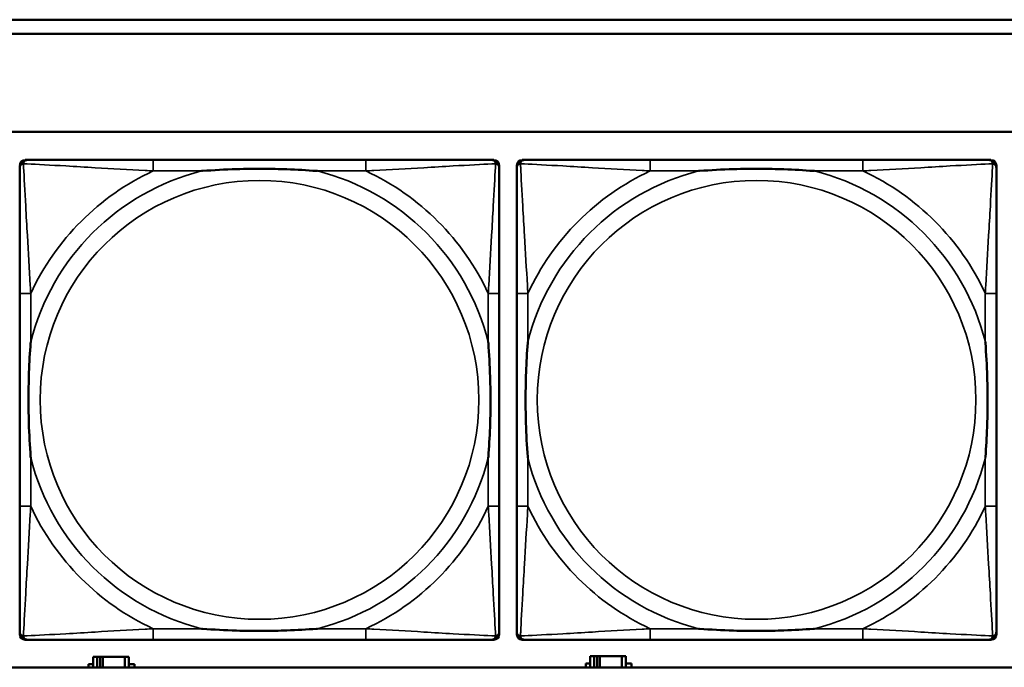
# Model space of a CAD drawing. Header units: inches. Extents: x 1.9 to 64.4, y 1.6 to 69.2.
# Tile 131 of 256: x 38.1 to 39.5, y 43.7 to 44.6. Entities that reach past the tile are written whole.
import ezdxf

# ---------------------------------------------------------------- set-up
doc = ezdxf.new("R2010")
doc.units = ezdxf.units.IN
doc.header["$MEASUREMENT"] = 0
doc.layers.add('Visible (ANSI)', color=7, linetype='Continuous', lineweight=50)
doc.layers.add('Visible Narrow (ANSI)', color=7, linetype='Continuous', lineweight=35)

msp = doc.modelspace()

# ---------------------------------------------------------------- linework, layer by layer
at = {"layer": 'Visible (ANSI)'}
for p, q in [((34.155, 44.5963), (45.17, 44.5963)), ((45.17, 44.5763), (34.155, 44.5763)), ((22.395, 44.4363), (45.17, 44.4363)), ((38.0738, 44.396), (38.0778, 44.396)), ((38.5604, 44.396), (38.2565, 44.396)), ((38.7392, 44.396), (38.7431, 44.396)), ((38.751, 44.3881), (38.751, 44.3842)), ((38.7759, 43.7189), (38.7759, 44.3881)), ((38.7838, 44.396), (38.7878, 44.396)), ((39.2704, 44.396), (38.9665, 44.396)), ((39.4492, 44.396), (39.4531, 44.396)), ((39.461, 44.3881), (39.461, 44.3842)), ((38.0659, 44.2055), (38.0659, 43.9015)), ((38.751, 43.9015), (38.751, 44.2055)), ((38.7759, 44.2055), (38.7759, 43.9015)), ((39.461, 43.9015), (39.461, 44.2055)), ((38.7431, 43.711), (38.0738, 43.711)), ((38.2565, 43.711), (38.5604, 43.711)), ((38.751, 43.7228), (38.751, 43.7189)), ((39.4531, 43.711), (38.7838, 43.711)), ((38.9665, 43.711), (39.2704, 43.711)), ((39.461, 43.7228), (39.461, 43.7189)), ((38.1767, 43.6866), (38.1709, 43.6866)), ((38.1709, 43.6866), (38.1709, 43.6716)), ((38.1767, 43.6866), (38.1807, 43.6866)), ((38.1767, 43.6716), (38.1767, 43.6866)), ((38.1807, 43.6716), (38.1807, 43.6866)), ((38.1807, 43.6866), (38.1848, 43.6866)), ((38.1848, 43.6866), (38.1848, 43.6716)), ((38.1848, 43.6866), (38.216, 43.6866)), ((38.216, 43.6866), (38.216, 43.6716)), ((38.2219, 43.6866), (38.216, 43.6866)), ((38.2219, 43.6716), (38.2219, 43.6866)), ((38.8867, 43.6876), (38.8809, 43.6876)), ((38.8809, 43.6876), (38.8809, 43.6716)), ((38.8867, 43.6876), (38.8907, 43.6876)), ((38.8867, 43.6716), (38.8867, 43.6876)), ((38.8907, 43.6716), (38.8907, 43.6876)), ((38.8907, 43.6876), (38.8948, 43.6876)), ((38.8948, 43.6876), (38.8948, 43.6716)), ((38.8948, 43.6876), (38.926, 43.6876)), ((38.926, 43.6876), (38.926, 43.6716)), ((38.9319, 43.6876), (38.926, 43.6876)), ((38.9319, 43.6716), (38.9319, 43.6876)), ((45.17, 43.6716), (22.395, 43.6716)), ((38.1644, 43.6716), (38.1644, 43.6761)), ((38.1644, 43.6761), (38.1709, 43.6761)), ((38.2219, 43.6761), (38.23, 43.6761)), ((38.23, 43.6761), (38.23, 43.6716)), ((38.8744, 43.6716), (38.8744, 43.6771)), ((38.8744, 43.6771), (38.8809, 43.6771)), ((38.9319, 43.6771), (38.94, 43.6771)), ((38.94, 43.6771), (38.94, 43.6716))]:
    msp.add_line(p, q, dxfattribs=at)
for centre, radius, start, end in [((38.0738, 44.3881), 0.00787, 90, 180), ((38.0778, 44.3842), 0.0118, 90, 180), ((38.7392, 44.3842), 0.0118, 0, 90), ((38.7431, 44.3881), 0.00787, 0, 90), ((38.7838, 44.3881), 0.00787, 90, 180), ((38.7878, 44.3842), 0.0118, 90, 180), ((39.4492, 44.3842), 0.0118, 0, 90), ((39.4531, 44.3881), 0.00787, 0, 90), ((38.0778, 43.7228), 0.0118, 180, 270), ((38.0738, 43.7189), 0.00787, 180, 270), ((38.7392, 43.7228), 0.0118, 270, 360), ((38.7431, 43.7189), 0.00787, 270, 0), ((38.7878, 43.7228), 0.0118, 180, 270), ((38.7838, 43.7189), 0.00787, 180, 270), ((39.4492, 43.7228), 0.0118, 270, 360), ((39.4531, 43.7189), 0.00787, 270, 0)]:
    msp.add_arc(centre, radius, start, end, dxfattribs=at)
for points, knots in [([(38.2565, 44.396), (38.2529, 44.396), (38.2493, 44.396), (38.2457, 44.396), (38.2125, 44.396), (38.1788, 44.396), (38.148, 44.396), (38.121, 44.396), (38.0955, 44.396), (38.082, 44.396), (38.0804, 44.396), (38.079, 44.396), (38.0778, 44.396)], [0, 0, 0, 0, 0.0272471, 0.0272471, 0.0272471, 0.2790553, 0.2790553, 0.2790553, 0.4988354, 0.4988354, 0.4988354, 0.5252205, 0.5252205, 0.5252205, 0.5252205]), ([(38.7392, 44.396), (38.7243, 44.396), (38.6827, 44.396), (38.642, 44.396), (38.6155, 44.396), (38.5876, 44.396), (38.5604, 44.396)], [-0.5252205, -0.5252205, -0.5252205, -0.5252205, -0.20743, -0.20743, -0.20743, 0, 0, 0, 0]), ([(38.9665, 44.396), (38.9629, 44.396), (38.9593, 44.396), (38.9557, 44.396), (38.9225, 44.396), (38.8888, 44.396), (38.858, 44.396), (38.831, 44.396), (38.8055, 44.396), (38.792, 44.396), (38.7904, 44.396), (38.789, 44.396), (38.7878, 44.396)], [0, 0, 0, 0, 0.0272471, 0.0272471, 0.0272471, 0.2790553, 0.2790553, 0.2790553, 0.4988354, 0.4988354, 0.4988354, 0.5252205, 0.5252205, 0.5252205, 0.5252205]), ([(39.4492, 44.396), (39.4343, 44.396), (39.3927, 44.396), (39.352, 44.396), (39.3255, 44.396), (39.2976, 44.396), (39.2704, 44.396)], [-0.5252205, -0.5252205, -0.5252205, -0.5252205, -0.20743, -0.20743, -0.20743, 0, 0, 0, 0]), ([(38.0659, 44.3842), (38.0659, 44.3693), (38.0659, 44.3277), (38.0659, 44.2871), (38.0659, 44.2605), (38.0659, 44.2327), (38.0659, 44.2055)], [-0.5252205, -0.5252205, -0.5252205, -0.5252205, -0.20743, -0.20743, -0.20743, 0, 0, 0, 0]), ([(38.3257, 44.3803), (38.3261, 44.3803), (38.3266, 44.3803), (38.3431, 44.3816), (38.3591, 44.3824), (38.3821, 44.3831), (38.3888, 44.3833), (38.398, 44.3834), (38.4004, 44.3834), (38.4045, 44.3834), (38.4061, 44.3834), (38.4093, 44.3834), (38.4108, 44.3834), (38.4144, 44.3834), (38.4164, 44.3834), (38.4226, 44.3834), (38.4267, 44.3833), (38.4364, 44.3831), (38.442, 44.3829), (38.4618, 44.3822), (38.4759, 44.3814), (38.4903, 44.3803), (38.4908, 44.3803), (38.4912, 44.3803)], [-0.416114, -0.416114, -0.416114, -0.416114, -0.4127691, -0.4127691, -0.2896446, -0.2896446, -0.2388934, -0.2388934, -0.2201881, -0.2201881, -0.2080204, -0.2080204, -0.196499, -0.196499, -0.1809939, -0.1809939, -0.149741, -0.149741, -0.1073162, -0.1073162, 0, 0, 0.0033356, 0.0033356, 0.0033356, 0.0033356]), ([(38.751, 44.2055), (38.751, 44.209), (38.751, 44.2126), (38.751, 44.2162), (38.751, 44.2494), (38.751, 44.2831), (38.751, 44.314), (38.751, 44.3409), (38.751, 44.3665), (38.751, 44.3799), (38.751, 44.3815), (38.751, 44.383), (38.751, 44.3842)], [0, 0, 0, 0, 0.0272471, 0.0272471, 0.0272471, 0.2790553, 0.2790553, 0.2790553, 0.4988354, 0.4988354, 0.4988354, 0.5252205, 0.5252205, 0.5252205, 0.5252205]), ([(38.7759, 44.3842), (38.7759, 44.3693), (38.7759, 44.3277), (38.7759, 44.2871), (38.7759, 44.2605), (38.7759, 44.2327), (38.7759, 44.2055)], [-0.5252205, -0.5252205, -0.5252205, -0.5252205, -0.20743, -0.20743, -0.20743, 0, 0, 0, 0]), ([(39.0357, 44.3803), (39.0361, 44.3803), (39.0366, 44.3803), (39.0531, 44.3816), (39.0691, 44.3824), (39.0921, 44.3831), (39.0988, 44.3833), (39.108, 44.3834), (39.1104, 44.3834), (39.1145, 44.3834), (39.1161, 44.3834), (39.1193, 44.3834), (39.1208, 44.3834), (39.1244, 44.3834), (39.1264, 44.3834), (39.1326, 44.3834), (39.1367, 44.3833), (39.1464, 44.3831), (39.152, 44.3829), (39.1718, 44.3822), (39.1859, 44.3814), (39.2003, 44.3803), (39.2008, 44.3803), (39.2012, 44.3803)], [-0.416114, -0.416114, -0.416114, -0.416114, -0.4127691, -0.4127691, -0.2896446, -0.2896446, -0.2388934, -0.2388934, -0.2201881, -0.2201881, -0.2080204, -0.2080204, -0.196499, -0.196499, -0.1809939, -0.1809939, -0.149741, -0.149741, -0.1073162, -0.1073162, 0, 0, 0.0033356, 0.0033356, 0.0033356, 0.0033356]), ([(39.461, 44.2055), (39.461, 44.209), (39.461, 44.2126), (39.461, 44.2162), (39.461, 44.2494), (39.461, 44.2831), (39.461, 44.314), (39.461, 44.3409), (39.461, 44.3665), (39.461, 44.3799), (39.461, 44.3815), (39.461, 44.383), (39.461, 44.3842)], [0, 0, 0, 0, 0.0272471, 0.0272471, 0.0272471, 0.2790553, 0.2790553, 0.2790553, 0.4988354, 0.4988354, 0.4988354, 0.5252205, 0.5252205, 0.5252205, 0.5252205]), ([(38.0817, 43.9708), (38.0817, 43.9712), (38.0816, 43.9716), (38.0804, 43.9881), (38.0795, 44.0042), (38.0788, 44.0271), (38.0787, 44.0338), (38.0786, 44.043), (38.0785, 44.0455), (38.0785, 44.0496), (38.0785, 44.0512), (38.0785, 44.0543), (38.0785, 44.0558), (38.0785, 44.0594), (38.0785, 44.0615), (38.0786, 44.0676), (38.0787, 44.0718), (38.0789, 44.0815), (38.079, 44.0871), (38.0797, 44.1069), (38.0805, 44.1209), (38.0816, 44.1354), (38.0817, 44.1358), (38.0817, 44.1362)], [-0.416114, -0.416114, -0.416114, -0.416114, -0.4127691, -0.4127691, -0.2896446, -0.2896446, -0.2388934, -0.2388934, -0.2201881, -0.2201881, -0.2080204, -0.2080204, -0.196499, -0.196499, -0.1809939, -0.1809939, -0.149741, -0.149741, -0.1073162, -0.1073162, 0, 0, 0.0033356, 0.0033356, 0.0033356, 0.0033356]), ([(38.7352, 44.1362), (38.7353, 44.1358), (38.7353, 44.1354), (38.7365, 44.1189), (38.7374, 44.1028), (38.7381, 44.0799), (38.7382, 44.0732), (38.7384, 44.064), (38.7384, 44.0615), (38.7384, 44.0574), (38.7384, 44.0558), (38.7384, 44.0527), (38.7384, 44.0512), (38.7384, 44.0476), (38.7384, 44.0456), (38.7383, 44.0394), (38.7383, 44.0352), (38.7381, 44.0255), (38.7379, 44.0199), (38.7372, 44.0002), (38.7364, 43.9861), (38.7353, 43.9716), (38.7353, 43.9712), (38.7352, 43.9708)], [-0.416114, -0.416114, -0.416114, -0.416114, -0.4127691, -0.4127691, -0.2896446, -0.2896446, -0.2388934, -0.2388934, -0.2201881, -0.2201881, -0.2080204, -0.2080204, -0.196499, -0.196499, -0.1809939, -0.1809939, -0.149741, -0.149741, -0.1073162, -0.1073162, 0, 0, 0.0033356, 0.0033356, 0.0033356, 0.0033356]), ([(38.7917, 43.9708), (38.7917, 43.9712), (38.7916, 43.9716), (38.7904, 43.9881), (38.7895, 44.0042), (38.7888, 44.0271), (38.7887, 44.0338), (38.7886, 44.043), (38.7885, 44.0455), (38.7885, 44.0496), (38.7885, 44.0512), (38.7885, 44.0543), (38.7885, 44.0558), (38.7885, 44.0594), (38.7885, 44.0615), (38.7886, 44.0676), (38.7887, 44.0718), (38.7889, 44.0815), (38.789, 44.0871), (38.7897, 44.1069), (38.7905, 44.1209), (38.7916, 44.1354), (38.7917, 44.1358), (38.7917, 44.1362)], [-0.416114, -0.416114, -0.416114, -0.416114, -0.4127691, -0.4127691, -0.2896446, -0.2896446, -0.2388934, -0.2388934, -0.2201881, -0.2201881, -0.2080204, -0.2080204, -0.196499, -0.196499, -0.1809939, -0.1809939, -0.149741, -0.149741, -0.1073162, -0.1073162, 0, 0, 0.0033356, 0.0033356, 0.0033356, 0.0033356]), ([(39.4452, 44.1362), (39.4453, 44.1358), (39.4453, 44.1354), (39.4465, 44.1189), (39.4474, 44.1028), (39.4481, 44.0799), (39.4482, 44.0732), (39.4484, 44.064), (39.4484, 44.0615), (39.4484, 44.0574), (39.4484, 44.0558), (39.4484, 44.0527), (39.4484, 44.0512), (39.4484, 44.0476), (39.4484, 44.0456), (39.4483, 44.0394), (39.4483, 44.0352), (39.4481, 44.0255), (39.4479, 44.0199), (39.4472, 44.0002), (39.4464, 43.9861), (39.4453, 43.9716), (39.4453, 43.9712), (39.4452, 43.9708)], [-0.416114, -0.416114, -0.416114, -0.416114, -0.4127691, -0.4127691, -0.2896446, -0.2896446, -0.2388934, -0.2388934, -0.2201881, -0.2201881, -0.2080204, -0.2080204, -0.196499, -0.196499, -0.1809939, -0.1809939, -0.149741, -0.149741, -0.1073162, -0.1073162, 0, 0, 0.0033356, 0.0033356, 0.0033356, 0.0033356]), ([(38.0659, 43.9015), (38.0659, 43.8743), (38.0659, 43.8465), (38.0659, 43.8199), (38.0659, 43.7793), (38.0659, 43.7377), (38.0659, 43.7228)], [3.9382945, 3.9382945, 3.9382945, 3.9382945, 4.1457245, 4.1457245, 4.1457245, 4.463515, 4.463515, 4.463515, 4.463515]), ([(38.751, 43.7228), (38.751, 43.7377), (38.751, 43.7793), (38.751, 43.8199), (38.751, 43.8465), (38.751, 43.8743), (38.751, 43.9015)], [-0.5252205, -0.5252205, -0.5252205, -0.5252205, -0.20743, -0.20743, -0.20743, 0, 0, 0, 0]), ([(38.7759, 43.9015), (38.7759, 43.8743), (38.7759, 43.8465), (38.7759, 43.8199), (38.7759, 43.7793), (38.7759, 43.7377), (38.7759, 43.7228)], [3.9382945, 3.9382945, 3.9382945, 3.9382945, 4.1457245, 4.1457245, 4.1457245, 4.463515, 4.463515, 4.463515, 4.463515]), ([(39.461, 43.7228), (39.461, 43.7377), (39.461, 43.7793), (39.461, 43.8199), (39.461, 43.8465), (39.461, 43.8743), (39.461, 43.9015)], [-0.5252205, -0.5252205, -0.5252205, -0.5252205, -0.20743, -0.20743, -0.20743, 0, 0, 0, 0]), ([(38.4912, 43.7267), (38.4908, 43.7267), (38.4903, 43.7267), (38.4759, 43.7256), (38.4618, 43.7248), (38.442, 43.7241), (38.4364, 43.7239), (38.4267, 43.7237), (38.4226, 43.7236), (38.4164, 43.7236), (38.4144, 43.7236), (38.4108, 43.7236), (38.4093, 43.7236), (38.4061, 43.7236), (38.4045, 43.7236), (38.4004, 43.7236), (38.398, 43.7236), (38.3888, 43.7237), (38.3821, 43.7239), (38.3591, 43.7246), (38.3431, 43.7254), (38.3266, 43.7267), (38.3261, 43.7267), (38.3257, 43.7267)], [-0.4149464, -0.4149464, -0.4149464, -0.4149464, -0.41162, -0.41162, -0.3046026, -0.3046026, -0.2622958, -0.2622958, -0.23113, -0.23113, -0.215668, -0.215668, -0.2041787, -0.2041787, -0.1920448, -0.1920448, -0.1733916, -0.1733916, -0.1227817, -0.1227817, 0, 0, 0.0033356, 0.0033356, 0.0033356, 0.0033356]), ([(39.2012, 43.7267), (39.2008, 43.7267), (39.2003, 43.7267), (39.1859, 43.7256), (39.1718, 43.7248), (39.152, 43.7241), (39.1464, 43.7239), (39.1367, 43.7237), (39.1326, 43.7236), (39.1264, 43.7236), (39.1244, 43.7236), (39.1208, 43.7236), (39.1193, 43.7236), (39.1161, 43.7236), (39.1145, 43.7236), (39.1104, 43.7236), (39.108, 43.7236), (39.0988, 43.7237), (39.0921, 43.7239), (39.0691, 43.7246), (39.0531, 43.7254), (39.0366, 43.7267), (39.0361, 43.7267), (39.0357, 43.7267)], [-0.4149464, -0.4149464, -0.4149464, -0.4149464, -0.41162, -0.41162, -0.3046026, -0.3046026, -0.2622958, -0.2622958, -0.23113, -0.23113, -0.215668, -0.215668, -0.2041787, -0.2041787, -0.1920448, -0.1920448, -0.1733916, -0.1733916, -0.1227817, -0.1227817, 0, 0, 0.0033356, 0.0033356, 0.0033356, 0.0033356]), ([(38.0778, 43.711), (38.0926, 43.711), (38.1342, 43.711), (38.1749, 43.711), (38.2014, 43.711), (38.2293, 43.711), (38.2565, 43.711)], [-0.5252205, -0.5252205, -0.5252205, -0.5252205, -0.20743, -0.20743, -0.20743, 0, 0, 0, 0]), ([(38.5604, 43.711), (38.5876, 43.711), (38.6155, 43.711), (38.642, 43.711), (38.6827, 43.711), (38.7243, 43.711), (38.7392, 43.711)], [3.9382945, 3.9382945, 3.9382945, 3.9382945, 4.1457245, 4.1457245, 4.1457245, 4.463515, 4.463515, 4.463515, 4.463515]), ([(38.7878, 43.711), (38.8026, 43.711), (38.8442, 43.711), (38.8849, 43.711), (38.9114, 43.711), (38.9393, 43.711), (38.9665, 43.711)], [-0.5252205, -0.5252205, -0.5252205, -0.5252205, -0.20743, -0.20743, -0.20743, 0, 0, 0, 0]), ([(39.2704, 43.711), (39.2976, 43.711), (39.3255, 43.711), (39.352, 43.711), (39.3927, 43.711), (39.4343, 43.711), (39.4492, 43.711)], [3.9382945, 3.9382945, 3.9382945, 3.9382945, 4.1457245, 4.1457245, 4.1457245, 4.463515, 4.463515, 4.463515, 4.463515])]:
    msp.add_open_spline(points, degree=3, knots=knots, dxfattribs=at)
at = {"layer": 'Visible Narrow (ANSI)'}
for p, q in [((38.2565, 44.396), (38.2565, 44.3803)), ((38.5604, 44.396), (38.5604, 44.3803)), ((38.9665, 44.396), (38.9665, 44.3803)), ((39.2704, 44.396), (39.2704, 44.3803)), ((38.2565, 44.3803), (38.3257, 44.3803)), ((38.4912, 44.3803), (38.5604, 44.3803)), ((38.9665, 44.3803), (39.0357, 44.3803)), ((39.2012, 44.3803), (39.2704, 44.3803)), ((38.0817, 44.2055), (38.0659, 44.2055)), ((38.0817, 44.1362), (38.0817, 44.2055)), ((38.751, 44.2055), (38.7352, 44.2055)), ((38.7352, 44.2055), (38.7352, 44.1362)), ((38.7917, 44.2055), (38.7759, 44.2055)), ((38.7917, 44.1362), (38.7917, 44.2055)), ((39.461, 44.2055), (39.4452, 44.2055)), ((39.4452, 44.2055), (39.4452, 44.1362)), ((38.0817, 43.9015), (38.0817, 43.9708)), ((38.7352, 43.9708), (38.7352, 43.9015)), ((38.7917, 43.9015), (38.7917, 43.9708)), ((39.4452, 43.9708), (39.4452, 43.9015)), ((38.0817, 43.9015), (38.0659, 43.9015)), ((38.751, 43.9015), (38.7352, 43.9015)), ((38.7917, 43.9015), (38.7759, 43.9015)), ((39.461, 43.9015), (39.4452, 43.9015)), ((38.2565, 43.7267), (38.2565, 43.711)), ((38.3257, 43.7267), (38.2565, 43.7267)), ((38.5604, 43.7267), (38.4912, 43.7267)), ((38.5604, 43.7267), (38.5604, 43.711)), ((38.9665, 43.7267), (38.9665, 43.711)), ((39.0357, 43.7267), (38.9665, 43.7267)), ((39.2704, 43.7267), (39.2012, 43.7267)), ((39.2704, 43.7267), (39.2704, 43.711))]:
    msp.add_line(p, q, dxfattribs=at)
for centre in [(38.4085, 44.0535), (39.1185, 44.0535)]:
    msp.add_circle(centre, 0.3133, dxfattribs=at)
for centre, radius, start, end in [((38.4085, 44.0535), 0.3371, 104.2103, 165.7897), ((38.4085, 44.0535), 0.3604, 114.9407, 155.0593), ((38.4085, 44.0535), 0.3371, 14.2103, 75.7897), ((38.4085, 44.0535), 0.3604, 24.9407, 65.0593), ((39.1185, 44.0535), 0.3371, 104.2103, 165.7897), ((39.1185, 44.0535), 0.3604, 114.9407, 155.0593), ((39.1185, 44.0535), 0.3371, 14.2103, 75.7897), ((39.1185, 44.0535), 0.3604, 24.9407, 65.0593), ((38.4085, 44.0535), 0.3371, 194.2103, 255.7897), ((38.4085, 44.0535), 0.3371, 284.2103, 345.7897), ((39.1185, 44.0535), 0.3371, 194.2103, 255.7897), ((39.1185, 44.0535), 0.3371, 284.2103, 345.7897), ((38.4085, 44.0535), 0.3604, 204.9407, 245.0593), ((38.4085, 44.0535), 0.3604, 294.9407, 335.0593), ((39.1185, 44.0535), 0.3604, 204.9407, 245.0593), ((39.1185, 44.0535), 0.3604, 294.9407, 335.0593)]:
    msp.add_arc(centre, radius, start, end, dxfattribs=at)
for points, knots in [([(38.0659, 44.3842), (38.0659, 44.3848), (38.066, 44.3854), (38.0663, 44.3864), (38.0664, 44.3868), (38.0668, 44.3875), (38.0669, 44.3877), (38.0672, 44.3881), (38.0673, 44.3882), (38.0676, 44.3886), (38.0678, 44.3889), (38.0686, 44.3895), (38.0691, 44.3898), (38.0701, 44.3903), (38.0706, 44.3906), (38.0712, 44.3907)], [-0.02627331, -0.02627331, -0.02627331, -0.02627331, -0.02158775, -0.02158775, -0.01736415, -0.01736415, -0.0147244, -0.0147244, -0.01307456, -0.01307456, -0.00977487, -0.00977487, -0.00449537, -0.00449537, 0.00012419, 0.00012419, 0.00012419, 0.00012419]), ([(38.0712, 44.3907), (38.0714, 44.3913), (38.0716, 44.3919), (38.0722, 44.3929), (38.0725, 44.3934), (38.0731, 44.3941), (38.0733, 44.3944), (38.0738, 44.3947), (38.0739, 44.3948), (38.0743, 44.3951), (38.0745, 44.3952), (38.0752, 44.3955), (38.0756, 44.3957), (38.0766, 44.3959), (38.0771, 44.396), (38.0778, 44.396)], [-0.00012419, -0.00012419, -0.00012419, -0.00012419, 0.00449537, 0.00449537, 0.00977487, 0.00977487, 0.01307456, 0.01307456, 0.0147244, 0.0147244, 0.01736415, 0.01736415, 0.02158775, 0.02158775, 0.02627331, 0.02627331, 0.02627331, 0.02627331]), ([(38.0817, 44.2055), (38.0815, 44.2092), (38.0813, 44.213), (38.0798, 44.2403), (38.0783, 44.2645), (38.0761, 44.3024), (38.0753, 44.3164), (38.0733, 44.3516), (38.0722, 44.3718), (38.0714, 44.3872), (38.0713, 44.389), (38.0712, 44.3907)], [0, 0, 0, 0, 0.0278591, 0.0278591, 0.201273, 0.201273, 0.3066357, 0.3066357, 0.475216, 0.475216, 0.5007189, 0.5007189, 0.5007189, 0.5007189]), ([(38.0712, 44.3907), (38.0729, 44.3906), (38.0748, 44.3905), (38.0902, 44.3897), (38.1103, 44.3887), (38.1455, 44.3867), (38.1596, 44.3858), (38.1974, 44.3836), (38.2216, 44.3822), (38.249, 44.3807), (38.2527, 44.3805), (38.2565, 44.3803)], [-0.5007189, -0.5007189, -0.5007189, -0.5007189, -0.475216, -0.475216, -0.3066357, -0.3066357, -0.201273, -0.201273, -0.0278591, -0.0278591, 0, 0, 0, 0]), ([(38.5604, 44.3803), (38.5642, 44.3805), (38.5679, 44.3807), (38.5953, 44.3822), (38.6195, 44.3836), (38.6573, 44.3858), (38.6714, 44.3867), (38.7066, 44.3887), (38.7267, 44.3897), (38.7422, 44.3905), (38.744, 44.3906), (38.7457, 44.3907)], [0, 0, 0, 0, 0.0278591, 0.0278591, 0.201273, 0.201273, 0.3066357, 0.3066357, 0.475216, 0.475216, 0.5007189, 0.5007189, 0.5007189, 0.5007189]), ([(38.7457, 44.3907), (38.7456, 44.389), (38.7455, 44.3872), (38.7447, 44.3718), (38.7436, 44.3516), (38.7416, 44.3164), (38.7408, 44.3024), (38.7386, 44.2645), (38.7372, 44.2403), (38.7356, 44.213), (38.7354, 44.2092), (38.7352, 44.2055)], [-0.5007189, -0.5007189, -0.5007189, -0.5007189, -0.475216, -0.475216, -0.3066357, -0.3066357, -0.201273, -0.201273, -0.0278591, -0.0278591, 0, 0, 0, 0]), ([(38.7392, 44.396), (38.7398, 44.396), (38.7403, 44.3959), (38.7413, 44.3957), (38.7418, 44.3955), (38.7424, 44.3952), (38.7427, 44.3951), (38.743, 44.3948), (38.7432, 44.3947), (38.7436, 44.3944), (38.7438, 44.3941), (38.7444, 44.3934), (38.7448, 44.3929), (38.7453, 44.3919), (38.7455, 44.3913), (38.7457, 44.3907)], [-0.02627331, -0.02627331, -0.02627331, -0.02627331, -0.02158775, -0.02158775, -0.01736415, -0.01736415, -0.0147244, -0.0147244, -0.01307456, -0.01307456, -0.00977487, -0.00977487, -0.00449537, -0.00449537, 0.00012419, 0.00012419, 0.00012419, 0.00012419]), ([(38.7457, 44.3907), (38.7463, 44.3906), (38.7468, 44.3903), (38.7479, 44.3898), (38.7484, 44.3895), (38.7491, 44.3889), (38.7493, 44.3886), (38.7497, 44.3882), (38.7498, 44.3881), (38.75, 44.3877), (38.7502, 44.3875), (38.7505, 44.3868), (38.7507, 44.3864), (38.7509, 44.3854), (38.751, 44.3848), (38.751, 44.3842)], [-0.00012419, -0.00012419, -0.00012419, -0.00012419, 0.00449537, 0.00449537, 0.00977487, 0.00977487, 0.01307456, 0.01307456, 0.0147244, 0.0147244, 0.01736415, 0.01736415, 0.02158775, 0.02158775, 0.02627331, 0.02627331, 0.02627331, 0.02627331]), ([(38.7759, 44.3842), (38.7759, 44.3848), (38.776, 44.3854), (38.7763, 44.3864), (38.7764, 44.3868), (38.7768, 44.3875), (38.7769, 44.3877), (38.7772, 44.3881), (38.7773, 44.3882), (38.7776, 44.3886), (38.7778, 44.3889), (38.7786, 44.3895), (38.7791, 44.3898), (38.7801, 44.3903), (38.7806, 44.3906), (38.7812, 44.3907)], [-0.02627331, -0.02627331, -0.02627331, -0.02627331, -0.02158775, -0.02158775, -0.01736415, -0.01736415, -0.0147244, -0.0147244, -0.01307456, -0.01307456, -0.00977487, -0.00977487, -0.00449537, -0.00449537, 0.00012419, 0.00012419, 0.00012419, 0.00012419]), ([(38.7812, 44.3907), (38.7814, 44.3913), (38.7816, 44.3919), (38.7822, 44.3929), (38.7825, 44.3934), (38.7831, 44.3941), (38.7833, 44.3944), (38.7838, 44.3947), (38.7839, 44.3948), (38.7843, 44.3951), (38.7845, 44.3952), (38.7852, 44.3955), (38.7856, 44.3957), (38.7866, 44.3959), (38.7871, 44.396), (38.7878, 44.396)], [-0.00012419, -0.00012419, -0.00012419, -0.00012419, 0.00449537, 0.00449537, 0.00977487, 0.00977487, 0.01307456, 0.01307456, 0.0147244, 0.0147244, 0.01736415, 0.01736415, 0.02158775, 0.02158775, 0.02627331, 0.02627331, 0.02627331, 0.02627331]), ([(38.7917, 44.2055), (38.7915, 44.2092), (38.7913, 44.213), (38.7898, 44.2403), (38.7883, 44.2645), (38.7861, 44.3024), (38.7853, 44.3164), (38.7833, 44.3516), (38.7822, 44.3718), (38.7814, 44.3872), (38.7813, 44.389), (38.7812, 44.3907)], [0, 0, 0, 0, 0.0278591, 0.0278591, 0.201273, 0.201273, 0.3066357, 0.3066357, 0.475216, 0.475216, 0.5007189, 0.5007189, 0.5007189, 0.5007189]), ([(38.7812, 44.3907), (38.7829, 44.3906), (38.7848, 44.3905), (38.8002, 44.3897), (38.8203, 44.3887), (38.8555, 44.3867), (38.8696, 44.3858), (38.9074, 44.3836), (38.9316, 44.3822), (38.959, 44.3807), (38.9627, 44.3805), (38.9665, 44.3803)], [-0.5007189, -0.5007189, -0.5007189, -0.5007189, -0.475216, -0.475216, -0.3066357, -0.3066357, -0.201273, -0.201273, -0.0278591, -0.0278591, 0, 0, 0, 0]), ([(39.2704, 44.3803), (39.2742, 44.3805), (39.2779, 44.3807), (39.3053, 44.3822), (39.3295, 44.3836), (39.3673, 44.3858), (39.3814, 44.3867), (39.4166, 44.3887), (39.4367, 44.3897), (39.4522, 44.3905), (39.454, 44.3906), (39.4557, 44.3907)], [0, 0, 0, 0, 0.0278591, 0.0278591, 0.201273, 0.201273, 0.3066357, 0.3066357, 0.475216, 0.475216, 0.5007189, 0.5007189, 0.5007189, 0.5007189]), ([(39.4557, 44.3907), (39.4556, 44.389), (39.4555, 44.3872), (39.4547, 44.3718), (39.4536, 44.3516), (39.4516, 44.3164), (39.4508, 44.3024), (39.4486, 44.2645), (39.4472, 44.2403), (39.4456, 44.213), (39.4454, 44.2092), (39.4452, 44.2055)], [-0.5007189, -0.5007189, -0.5007189, -0.5007189, -0.475216, -0.475216, -0.3066357, -0.3066357, -0.201273, -0.201273, -0.0278591, -0.0278591, 0, 0, 0, 0]), ([(39.4492, 44.396), (39.4498, 44.396), (39.4503, 44.3959), (39.4513, 44.3957), (39.4518, 44.3955), (39.4524, 44.3952), (39.4527, 44.3951), (39.453, 44.3948), (39.4532, 44.3947), (39.4536, 44.3944), (39.4538, 44.3941), (39.4544, 44.3934), (39.4548, 44.3929), (39.4553, 44.3919), (39.4555, 44.3913), (39.4557, 44.3907)], [-0.02627331, -0.02627331, -0.02627331, -0.02627331, -0.02158775, -0.02158775, -0.01736415, -0.01736415, -0.0147244, -0.0147244, -0.01307456, -0.01307456, -0.00977487, -0.00977487, -0.00449537, -0.00449537, 0.00012419, 0.00012419, 0.00012419, 0.00012419]), ([(39.4557, 44.3907), (39.4563, 44.3906), (39.4568, 44.3903), (39.4579, 44.3898), (39.4584, 44.3895), (39.4591, 44.3889), (39.4593, 44.3886), (39.4597, 44.3882), (39.4598, 44.3881), (39.46, 44.3877), (39.4602, 44.3875), (39.4605, 44.3868), (39.4607, 44.3864), (39.4609, 44.3854), (39.461, 44.3848), (39.461, 44.3842)], [-0.00012419, -0.00012419, -0.00012419, -0.00012419, 0.00449537, 0.00449537, 0.00977487, 0.00977487, 0.01307456, 0.01307456, 0.0147244, 0.0147244, 0.01736415, 0.01736415, 0.02158775, 0.02158775, 0.02627331, 0.02627331, 0.02627331, 0.02627331]), ([(38.0712, 43.7163), (38.0713, 43.718), (38.0714, 43.7198), (38.0722, 43.7352), (38.0733, 43.7554), (38.0753, 43.7906), (38.0761, 43.8046), (38.0783, 43.8425), (38.0798, 43.8667), (38.0813, 43.894), (38.0815, 43.8978), (38.0817, 43.9015)], [-4.4390134, -4.4390134, -4.4390134, -4.4390134, -4.4135105, -4.4135105, -4.2449302, -4.2449302, -4.1395675, -4.1395675, -3.9661536, -3.9661536, -3.9382945, -3.9382945, -3.9382945, -3.9382945]), ([(38.7352, 43.9015), (38.7354, 43.8978), (38.7356, 43.894), (38.7372, 43.8667), (38.7386, 43.8425), (38.7408, 43.8046), (38.7416, 43.7906), (38.7436, 43.7554), (38.7447, 43.7352), (38.7455, 43.7198), (38.7456, 43.718), (38.7457, 43.7163)], [0, 0, 0, 0, 0.0278591, 0.0278591, 0.201273, 0.201273, 0.3066357, 0.3066357, 0.475216, 0.475216, 0.5007189, 0.5007189, 0.5007189, 0.5007189]), ([(38.7812, 43.7163), (38.7813, 43.718), (38.7814, 43.7198), (38.7822, 43.7352), (38.7833, 43.7554), (38.7853, 43.7906), (38.7861, 43.8046), (38.7883, 43.8425), (38.7898, 43.8667), (38.7913, 43.894), (38.7915, 43.8978), (38.7917, 43.9015)], [-4.4390134, -4.4390134, -4.4390134, -4.4390134, -4.4135105, -4.4135105, -4.2449302, -4.2449302, -4.1395675, -4.1395675, -3.9661536, -3.9661536, -3.9382945, -3.9382945, -3.9382945, -3.9382945]), ([(39.4452, 43.9015), (39.4454, 43.8978), (39.4456, 43.894), (39.4472, 43.8667), (39.4486, 43.8425), (39.4508, 43.8046), (39.4516, 43.7906), (39.4536, 43.7554), (39.4547, 43.7352), (39.4555, 43.7198), (39.4556, 43.718), (39.4557, 43.7163)], [0, 0, 0, 0, 0.0278591, 0.0278591, 0.201273, 0.201273, 0.3066357, 0.3066357, 0.475216, 0.475216, 0.5007189, 0.5007189, 0.5007189, 0.5007189]), ([(38.2565, 43.7267), (38.2527, 43.7265), (38.249, 43.7263), (38.2216, 43.7248), (38.1974, 43.7234), (38.1596, 43.7212), (38.1455, 43.7203), (38.1103, 43.7184), (38.0902, 43.7173), (38.0748, 43.7165), (38.0729, 43.7164), (38.0712, 43.7163)], [0, 0, 0, 0, 0.0278591, 0.0278591, 0.201273, 0.201273, 0.3066357, 0.3066357, 0.475216, 0.475216, 0.5007189, 0.5007189, 0.5007189, 0.5007189]), ([(38.7457, 43.7163), (38.744, 43.7164), (38.7422, 43.7165), (38.7267, 43.7173), (38.7066, 43.7184), (38.6714, 43.7203), (38.6573, 43.7212), (38.6195, 43.7234), (38.5953, 43.7248), (38.5679, 43.7263), (38.5642, 43.7265), (38.5604, 43.7267)], [-4.4390134, -4.4390134, -4.4390134, -4.4390134, -4.4135105, -4.4135105, -4.2449302, -4.2449302, -4.1395675, -4.1395675, -3.9661536, -3.9661536, -3.9382945, -3.9382945, -3.9382945, -3.9382945]), ([(38.9665, 43.7267), (38.9627, 43.7265), (38.959, 43.7263), (38.9316, 43.7248), (38.9074, 43.7234), (38.8696, 43.7212), (38.8555, 43.7203), (38.8203, 43.7184), (38.8002, 43.7173), (38.7848, 43.7165), (38.7829, 43.7164), (38.7812, 43.7163)], [0, 0, 0, 0, 0.0278591, 0.0278591, 0.201273, 0.201273, 0.3066357, 0.3066357, 0.475216, 0.475216, 0.5007189, 0.5007189, 0.5007189, 0.5007189]), ([(39.4557, 43.7163), (39.454, 43.7164), (39.4522, 43.7165), (39.4367, 43.7173), (39.4166, 43.7184), (39.3814, 43.7203), (39.3673, 43.7212), (39.3295, 43.7234), (39.3053, 43.7248), (39.2779, 43.7263), (39.2742, 43.7265), (39.2704, 43.7267)], [-4.4390134, -4.4390134, -4.4390134, -4.4390134, -4.4135105, -4.4135105, -4.2449302, -4.2449302, -4.1395675, -4.1395675, -3.9661536, -3.9661536, -3.9382945, -3.9382945, -3.9382945, -3.9382945]), ([(38.0712, 43.7163), (38.0706, 43.7164), (38.0701, 43.7167), (38.0691, 43.7172), (38.0686, 43.7175), (38.0678, 43.7181), (38.0676, 43.7184), (38.0673, 43.7188), (38.0672, 43.7189), (38.0669, 43.7193), (38.0668, 43.7195), (38.0664, 43.7202), (38.0663, 43.7206), (38.066, 43.7216), (38.0659, 43.7222), (38.0659, 43.7228)], [-0.00012419, -0.00012419, -0.00012419, -0.00012419, 0.00449537, 0.00449537, 0.00977487, 0.00977487, 0.01307456, 0.01307456, 0.0147244, 0.0147244, 0.01736415, 0.01736415, 0.02158775, 0.02158775, 0.02627331, 0.02627331, 0.02627331, 0.02627331]), ([(38.0778, 43.711), (38.0771, 43.711), (38.0766, 43.7111), (38.0756, 43.7113), (38.0752, 43.7115), (38.0745, 43.7118), (38.0743, 43.7119), (38.0739, 43.7122), (38.0738, 43.7123), (38.0733, 43.7126), (38.0731, 43.7129), (38.0725, 43.7136), (38.0722, 43.7141), (38.0716, 43.7151), (38.0714, 43.7157), (38.0712, 43.7163)], [-0.02627331, -0.02627331, -0.02627331, -0.02627331, -0.02158775, -0.02158775, -0.01736415, -0.01736415, -0.0147244, -0.0147244, -0.01307456, -0.01307456, -0.00977487, -0.00977487, -0.00449537, -0.00449537, 0.00012419, 0.00012419, 0.00012419, 0.00012419]), ([(38.7457, 43.7163), (38.7455, 43.7157), (38.7453, 43.7151), (38.7448, 43.7141), (38.7444, 43.7136), (38.7438, 43.7129), (38.7436, 43.7126), (38.7432, 43.7123), (38.743, 43.7122), (38.7427, 43.7119), (38.7424, 43.7118), (38.7418, 43.7115), (38.7413, 43.7113), (38.7403, 43.7111), (38.7398, 43.711), (38.7392, 43.711)], [-0.00012419, -0.00012419, -0.00012419, -0.00012419, 0.00449537, 0.00449537, 0.00977487, 0.00977487, 0.01307456, 0.01307456, 0.0147244, 0.0147244, 0.01736415, 0.01736415, 0.02158775, 0.02158775, 0.02627331, 0.02627331, 0.02627331, 0.02627331]), ([(38.751, 43.7228), (38.751, 43.7222), (38.7509, 43.7216), (38.7507, 43.7206), (38.7505, 43.7202), (38.7502, 43.7195), (38.75, 43.7193), (38.7498, 43.7189), (38.7497, 43.7188), (38.7493, 43.7184), (38.7491, 43.7181), (38.7484, 43.7175), (38.7479, 43.7172), (38.7468, 43.7167), (38.7463, 43.7164), (38.7457, 43.7163)], [-0.02627331, -0.02627331, -0.02627331, -0.02627331, -0.02158775, -0.02158775, -0.01736415, -0.01736415, -0.0147244, -0.0147244, -0.01307456, -0.01307456, -0.00977487, -0.00977487, -0.00449537, -0.00449537, 0.00012419, 0.00012419, 0.00012419, 0.00012419]), ([(38.7812, 43.7163), (38.7806, 43.7164), (38.7801, 43.7167), (38.7791, 43.7172), (38.7786, 43.7175), (38.7778, 43.7181), (38.7776, 43.7184), (38.7773, 43.7188), (38.7772, 43.7189), (38.7769, 43.7193), (38.7768, 43.7195), (38.7764, 43.7202), (38.7763, 43.7206), (38.776, 43.7216), (38.7759, 43.7222), (38.7759, 43.7228)], [-0.00012419, -0.00012419, -0.00012419, -0.00012419, 0.00449537, 0.00449537, 0.00977487, 0.00977487, 0.01307456, 0.01307456, 0.0147244, 0.0147244, 0.01736415, 0.01736415, 0.02158775, 0.02158775, 0.02627331, 0.02627331, 0.02627331, 0.02627331]), ([(38.7878, 43.711), (38.7871, 43.711), (38.7866, 43.7111), (38.7856, 43.7113), (38.7852, 43.7115), (38.7845, 43.7118), (38.7843, 43.7119), (38.7839, 43.7122), (38.7838, 43.7123), (38.7833, 43.7126), (38.7831, 43.7129), (38.7825, 43.7136), (38.7822, 43.7141), (38.7816, 43.7151), (38.7814, 43.7157), (38.7812, 43.7163)], [-0.02627331, -0.02627331, -0.02627331, -0.02627331, -0.02158775, -0.02158775, -0.01736415, -0.01736415, -0.0147244, -0.0147244, -0.01307456, -0.01307456, -0.00977487, -0.00977487, -0.00449537, -0.00449537, 0.00012419, 0.00012419, 0.00012419, 0.00012419]), ([(39.4557, 43.7163), (39.4555, 43.7157), (39.4553, 43.7151), (39.4548, 43.7141), (39.4544, 43.7136), (39.4538, 43.7129), (39.4536, 43.7126), (39.4532, 43.7123), (39.453, 43.7122), (39.4527, 43.7119), (39.4524, 43.7118), (39.4518, 43.7115), (39.4513, 43.7113), (39.4503, 43.7111), (39.4498, 43.711), (39.4492, 43.711)], [-0.00012419, -0.00012419, -0.00012419, -0.00012419, 0.00449537, 0.00449537, 0.00977487, 0.00977487, 0.01307456, 0.01307456, 0.0147244, 0.0147244, 0.01736415, 0.01736415, 0.02158775, 0.02158775, 0.02627331, 0.02627331, 0.02627331, 0.02627331]), ([(39.461, 43.7228), (39.461, 43.7222), (39.4609, 43.7216), (39.4607, 43.7206), (39.4605, 43.7202), (39.4602, 43.7195), (39.46, 43.7193), (39.4598, 43.7189), (39.4597, 43.7188), (39.4593, 43.7184), (39.4591, 43.7181), (39.4584, 43.7175), (39.4579, 43.7172), (39.4568, 43.7167), (39.4563, 43.7164), (39.4557, 43.7163)], [-0.02627331, -0.02627331, -0.02627331, -0.02627331, -0.02158775, -0.02158775, -0.01736415, -0.01736415, -0.0147244, -0.0147244, -0.01307456, -0.01307456, -0.00977487, -0.00977487, -0.00449537, -0.00449537, 0.00012419, 0.00012419, 0.00012419, 0.00012419])]:
    msp.add_open_spline(points, degree=3, knots=knots, dxfattribs=at)

doc.saveas('drawing.dxf')
